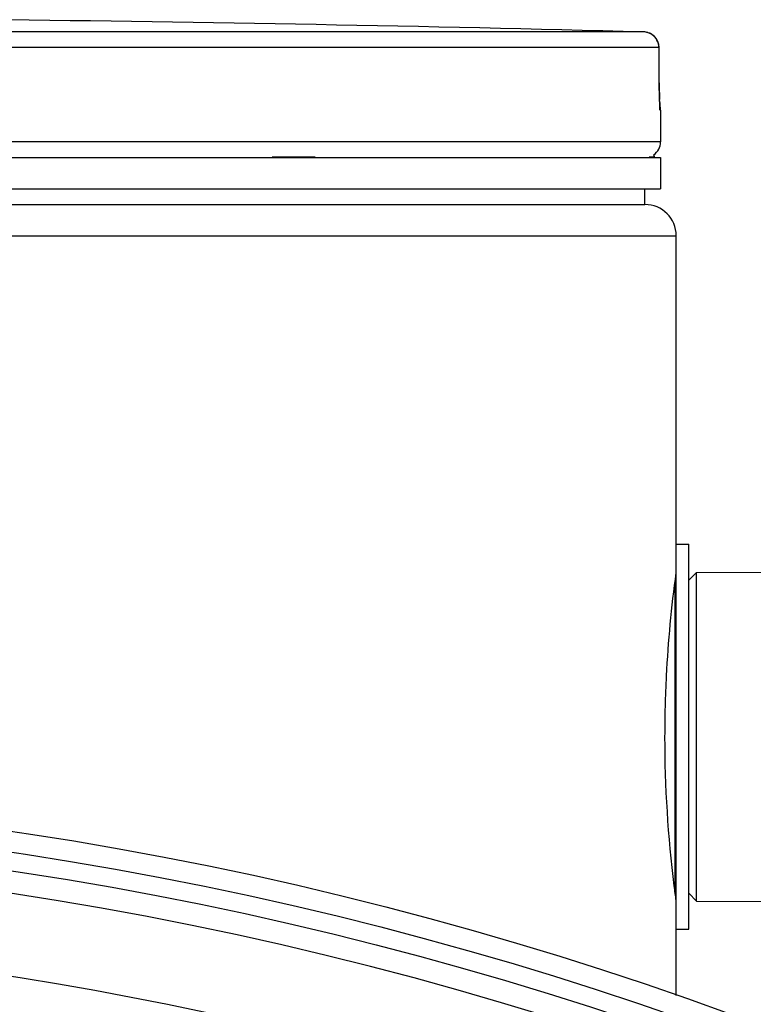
# Model space of a CAD drawing. Header units: millimetres. Extents: x 0 to 297, y 0 to 210.
# Tile 21 of 23: x 253.14 to 257.83, y 181.19 to 187.48. Entities that reach past the tile are written whole.
import ezdxf

# ---------------------------------------------------------------- set-up
doc = ezdxf.new("R2010")
doc.units = ezdxf.units.MM
doc.header["$LTSCALE"] = 16.335
doc.layers.get('0').update_dxf_attribs({"linetype": 'CONTINUOUS'})
doc.layers.add('01_GLOBAL', color=7, linetype='CONTINUOUS')

msp = doc.modelspace()

# ---------------------------------------------------------------- linework, layer by layer
at = {"color": 9, "linetype": 'Continuous'}
for p, q in [((257.1253, 187.4016), (250.0212, 187.4016)), ((257.2226, 187.3016), (250.0262, 187.3016)), ((257.2226, 187.3016), (257.2227, 187.3025)), ((257.224, 187.0768), (257.2226, 187.3016)), ((257.224, 187.0768), (257.2241, 187.0774)), ((257.2328, 186.9013), (257.231, 186.9014)), ((257.2328, 186.6991), (242.0328, 186.6991)), ((254.7522, 186.6031), (255.0254, 186.6031)), ((257.1604, 186.6031), (257.1928, 186.6031)), ((257.3228, 183.873), (257.3228, 181.9251))]:
    msp.add_line(p, q, dxfattribs=at)
at = {"color": 7, "linetype": 'Continuous'}
for p, q in [((257.2241, 187.0774), (257.2227, 187.3023)), ((257.2243, 187.0604), (257.2241, 187.0774)), ((257.2244, 187.0484), (257.2242, 187.0649)), ((257.2246, 187.0326), (257.2244, 187.0522)), ((257.2249, 187.0176), (257.2246, 187.0362)), ((257.2252, 187.0066), (257.2249, 187.021)), ((257.2256, 186.9931), (257.2251, 187.0104)), ((257.226, 186.9805), (257.2255, 186.9966)), ((257.2264, 186.969), (257.2259, 186.9838)), ((257.2268, 186.9586), (257.2263, 186.972)), ((257.2272, 186.9494), (257.2267, 186.9613)), ((257.2276, 186.9412), (257.2271, 186.9517)), ((257.2279, 186.936), (257.2275, 186.9433)), ((257.2282, 186.9312), (257.2278, 186.9376)), ((257.2285, 186.9273), (257.2281, 186.9328)), ((257.2328, 186.9013), (257.2328, 186.6991)), ((242.0328, 186.5991), (257.2328, 186.5991)), ((257.1928, 186.5991), (257.1928, 186.6031)), ((257.2328, 186.5991), (257.2328, 186.3991)), ((242.0328, 186.3991), (257.2328, 186.3991)), ((257.1328, 186.2991), (257.1328, 186.3991)), ((242.1328, 186.2991), (257.1328, 186.2991)), ((257.3328, 181.6691), (257.3328, 184.1291)), ((257.3328, 184.1291), (257.4128, 184.1291)), ((257.4128, 181.6691), (257.4128, 184.1291)), ((257.4128, 183.8991), (257.4628, 183.9491)), ((257.4628, 183.9491), (258.5628, 183.9541)), ((257.4628, 181.8491), (257.4628, 183.9491)), ((257.4128, 181.8991), (257.4628, 181.8491)), ((257.4628, 181.8491), (258.5628, 181.8441)), ((257.3328, 181.6691), (257.4128, 181.6691))]:
    msp.add_line(p, q, dxfattribs=at)
msp.add_lwpolyline([(257.2289, 186.9203), (257.229, 186.92), (257.2292, 186.9188), (257.2292, 186.9183), (257.2292, 186.9185), (257.2292, 186.919), (257.2291, 186.92), (257.2289, 186.9213), (257.2288, 186.923), (257.2287, 186.925), (257.2285, 186.9273)], dxfattribs=at)
for radius in [23.39, 23.14]:
    msp.add_circle((249.6328, 159.1591), radius, dxfattribs=at)
at = {"color": 9, "linetype": 'Continuous'}
msp.add_circle((249.6328, 159.1591), 23.2576, dxfattribs=at)
at = {"color": 7, "linetype": 'Continuous'}
for centre, radius, start, end in [((249.6328, -101.3509), 288.8497, 88.513625, 89.344519), ((257.1227, 187.3016), 0.1, 0.47139, 88.50968), ((257.1328, 186.9013), 0.1, 0, 16.94736), ((257.1328, 186.6991), 0.1, 304.26436, 360), ((257.1668, 186.6031), 0.026, 0, 31.37829), ((249.6328, 159.1591), 23, 262.15697, 262.09551)]:
    msp.add_arc(centre, radius, start, end, dxfattribs=at)
at = {"color": 9, "linetype": 'Continuous'}
for centre, radius, start, end in [((257.1227, 187.3025), 0.0992, 81.1124, 88.48797), ((257.1225, 187.301), 0.1006, 79.42687, 81.12919), ((257.1224, 187.3007), 0.101, 73.84944, 79.42649), ((257.1225, 187.301), 0.1006, 72.25551, 73.84867), ((257.123, 187.3023), 0.0993, 65.31722, 72.26949), ((257.1229, 187.3022), 0.0994, 58.46483, 65.29406), ((260.6914, 187.094), 3.4675, 180.28324, 182.05411), ((257.131, 186.9013), 0.1, 0.03872, 10.74603), ((249.6328, 159.1591), 22.4746, 70.70469, 109.29531)]:
    msp.add_arc(centre, radius, start, end, dxfattribs=at)
msp.add_open_spline([(257.2226, 187.3016), (257.2226, 187.3342), (257.2026, 187.3699), (257.1749, 187.3869)], degree=3, dxfattribs=at)
msp.add_open_spline([(257.231, 186.9014), (257.225, 186.9016), (257.2343, 186.9381), (257.2268, 186.9528), (257.2262, 186.9697)], degree=3, knots=[0, 0, 0, 0, 0.262433, 1, 1, 1, 1], dxfattribs=at)
at = {"color": 7, "linetype": 'Continuous'}
for points, knots in [([(257.2609, 182.8991), (257.2609, 183.0288), (257.2698, 183.3793), (257.3028, 183.7288), (257.3326, 183.9475)], [0, 0, 0, 0, 0.370093, 1, 1, 1, 1]), ([(257.3326, 181.8506), (257.3282, 181.8824), (257.283, 182.2298), (257.2609, 182.5808), (257.2609, 182.8991)], [0, 0, 0, 0, 0.091646, 1, 1, 1, 1])]:
    msp.add_open_spline(points, degree=3, knots=knots, dxfattribs=at)
at = {"layer": '01_GLOBAL', "color": 7, "linetype": 'Continuous'}
for p, q in [((242.1328, 186.2991), (257.1328, 186.2991)), ((257.3328, 184.1291), (257.3328, 186.0991)), ((257.3328, 181.2452), (257.3328, 181.6691))]:
    msp.add_line(p, q, dxfattribs=at)
at = {"layer": '01_GLOBAL', "color": 9, "linetype": 'Continuous'}
msp.add_line((241.9328, 186.0991), (257.3328, 186.0991), dxfattribs=at)
at = {"layer": '01_GLOBAL', "color": 7, "linetype": 'Continuous'}
msp.add_arc((257.1328, 186.0991), 0.2, 0, 90, dxfattribs=at)

doc.saveas('drawing.dxf')
